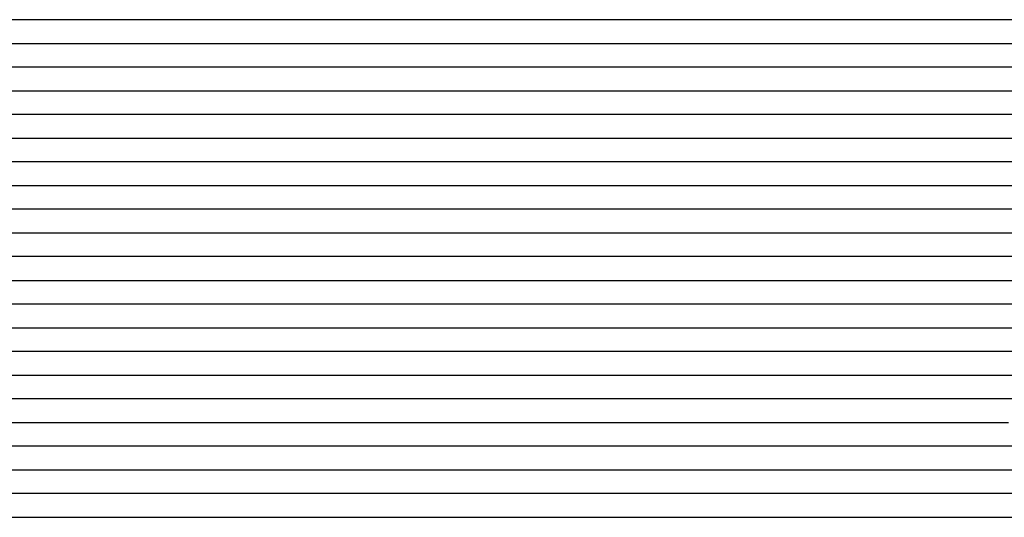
# Model space of a CAD drawing. Extents: x -4 to 4.3, y -2 to 2.5.
# Tile 43 of 108: x -0.37 to 0.15, y 0.83 to 1.09. Entities that reach past the tile are written whole.
import ezdxf

# ---------------------------------------------------------------- set-up
doc = ezdxf.new("R2010")
doc.units = 0

msp = doc.modelspace()

# ---------------------------------------------------------------- linework, layer by layer
at = {"layer": 'Default', "color": 72, "linetype": 'CONTINUOUS'}
for p, q in [((-0.231551, 1.08754, -0.040859), (-1.090876, 1.08754, -0.0405)), ((-0.216027, 1.08754, -0.042044), (-0.231551, 1.08754, -0.040859)), ((-0.200671, 1.08754, -0.043804), (-0.216027, 1.08754, -0.042044)), ((-0.185466, 1.08754, -0.046664), (-0.200671, 1.08754, -0.043804)), ((-0.170533, 1.08754, -0.050195), (-0.185466, 1.08754, -0.046664)), ((-0.155836, 1.08754, -0.05472), (-0.170533, 1.08754, -0.050195)), ((-0.141511, 1.08754, -0.059892), (-0.155836, 1.08754, -0.05472)), ((-0.127454, 1.08754, -0.066016), (-0.141511, 1.08754, -0.059892)), ((-0.113915, 1.08754, -0.072585), (-0.127454, 1.08754, -0.066016)), ((-0.100761, 1.08754, -0.080164), (-0.113915, 1.08754, -0.072585)), ((-0.088086, 1.08754, -0.08829), (-0.100761, 1.08754, -0.080164)), ((-0.07601, 1.08754, -0.096995), (-0.088086, 1.08754, -0.08829)), ((-0.064549, 1.08754, -0.106405), (-0.07601, 1.08754, -0.096995)), ((-0.053719, 1.08754, -0.116442), (-0.064549, 1.08754, -0.106405)), ((-0.04351, 1.08754, -0.127056), (-0.053719, 1.08754, -0.116442)), ((-0.034309, 1.08754, -0.137719), (-0.04351, 1.08754, -0.127056)), ((-0.031726, 1.08754, -0.141265), (-0.034309, 1.08754, -0.137719)), ((-0.029142, 1.08754, -0.143671), (-0.031726, 1.08754, -0.141265)), ((-0.023975, 1.08754, -0.136665), (-0.029142, 1.08754, -0.143671)), ((-0.012847, 1.08754, -0.124046), (-0.023975, 1.08754, -0.136665)), ((-0.00121, 1.08754, -0.112576), (-0.012847, 1.08754, -0.124046)), ((0.011082, 1.08754, -0.101563), (-0.00121, 1.08754, -0.112576)), ((0.024072, 1.08754, -0.091369), (0.011082, 1.08754, -0.101563)), ((0.03748, 1.08754, -0.082404), (0.024072, 1.08754, -0.091369)), ((0.051399, 1.08754, -0.074077), (0.03748, 1.08754, -0.082404)), ((0.065725, 1.08754, -0.066771), (0.051399, 1.08754, -0.074077)), ((0.080399, 1.08754, -0.060381), (0.065725, 1.08754, -0.066771)), ((0.095313, 1.08754, -0.054926), (0.080399, 1.08754, -0.060381)), ((0.110522, 1.08754, -0.050172), (0.095313, 1.08754, -0.054926)), ((0.12587, 1.08754, -0.04656), (0.110522, 1.08754, -0.050172)), ((0.141389, 1.08754, -0.043597), (0.12587, 1.08754, -0.04656)), ((0.15698, 1.08754, -0.041771), (0.141389, 1.08754, -0.043597)), ((-1.102899, 1.07504, -0.040685), (-0.243548, 1.07504, -0.0405)), ((-0.243548, 1.07504, -0.0405), (-0.227923, 1.07504, -0.0408)), ((-0.227923, 1.07504, -0.0408), (-0.212301, 1.07504, -0.041827)), ((-0.212301, 1.07504, -0.041827), (-0.19671, 1.07504, -0.043955)), ((-0.19671, 1.07504, -0.043955), (-0.181228, 1.07504, -0.04666)), ((-0.181228, 1.07504, -0.04666), (-0.165837, 1.07504, -0.050341)), ((-0.165837, 1.07504, -0.050341), (-0.15064, 1.07504, -0.054989)), ((-0.15064, 1.07504, -0.054989), (-0.135698, 1.07504, -0.060423)), ((-0.135698, 1.07504, -0.060423), (-0.121014, 1.07504, -0.066953)), ((-0.121014, 1.07504, -0.066953), (-0.106737, 1.07504, -0.074185)), ((-0.106737, 1.07504, -0.074185), (-0.092799, 1.07504, -0.082466)), ((-0.092799, 1.07504, -0.082466), (-0.079365, 1.07504, -0.091421)), ((-0.079365, 1.07504, -0.091421), (-0.066365, 1.07504, -0.10127)), ((-0.066365, 1.07504, -0.10127), (-0.05391, 1.07504, -0.112268)), ((-0.05391, 1.07504, -0.112268), (-0.042198, 1.07504, -0.124068)), ((-0.042198, 1.07504, -0.124068), (-0.03119, 1.07504, -0.136383)), ((-0.03119, 1.07504, -0.136383), (-0.025984, 1.07504, -0.142655)), ((-0.025984, 1.07504, -0.142655), (-0.023381, 1.07504, -0.140839)), ((-0.023381, 1.07504, -0.140839), (-0.01021, 1.07504, -0.125659)), ((-0.01021, 1.07504, -0.125659), (-0.000049, 1.07504, -0.115182)), ((-0.000049, 1.07504, -0.115182), (0.010829, 1.07504, -0.105143)), ((0.010829, 1.07504, -0.105143), (0.022312, 1.07504, -0.09575)), ((0.022312, 1.07504, -0.09575), (0.034406, 1.07504, -0.087027)), ((0.034406, 1.07504, -0.087027), (0.047078, 1.07504, -0.079053)), ((0.047078, 1.07504, -0.079053), (0.060303, 1.07504, -0.071392)), ((0.060303, 1.07504, -0.071392), (0.073824, 1.07504, -0.064799)), ((0.073824, 1.07504, -0.064799), (0.087867, 1.07504, -0.058944)), ((0.087867, 1.07504, -0.058944), (0.102289, 1.07504, -0.053771)), ((0.102289, 1.07504, -0.053771), (0.116997, 1.07504, -0.049588)), ((0.116997, 1.07504, -0.049588), (0.132026, 1.07504, -0.046083)), ((0.132026, 1.07504, -0.046083), (0.147242, 1.07504, -0.043364)), ((0.147242, 1.07504, -0.043364), (0.162624, 1.07504, -0.041603)), ((-0.220994, 1.06254, -0.040881), (-1.080319, 1.06254, -0.0405)), ((-0.205516, 1.06254, -0.042061), (-0.220994, 1.06254, -0.040881)), ((-0.190158, 1.06254, -0.04418), (-0.205516, 1.06254, -0.042061)), ((-0.17504, 1.06254, -0.047012), (-0.190158, 1.06254, -0.04418)), ((-0.145461, 1.06254, -0.055285), (-0.17504, 1.06254, -0.047012)), ((-0.131066, 1.06254, -0.06075), (-0.145461, 1.06254, -0.055285)), ((-0.117148, 1.06254, -0.066625), (-0.131066, 1.06254, -0.06075)), ((-0.103637, 1.06254, -0.07352), (-0.117148, 1.06254, -0.066625)), ((-0.090531, 1.06254, -0.081132), (-0.103637, 1.06254, -0.07352)), ((-0.078001, 1.06254, -0.089266), (-0.090531, 1.06254, -0.081132)), ((-0.06607, 1.06254, -0.098154), (-0.078001, 1.06254, -0.089266)), ((-0.054696, 1.06254, -0.107773), (-0.06607, 1.06254, -0.098154)), ((-0.04387, 1.06254, -0.11797), (-0.054696, 1.06254, -0.107773)), ((-0.027837, 1.06254, -0.135064), (-0.04387, 1.06254, -0.11797)), ((-0.02504, 1.06254, -0.138967), (-0.027837, 1.06254, -0.135064)), ((-0.022243, 1.06254, -0.142008), (-0.02504, 1.06254, -0.138967)), ((-0.011769, 1.06254, -0.131797), (-0.022243, 1.06254, -0.142008)), ((-0.000507, 1.06254, -0.119331), (-0.011769, 1.06254, -0.131797)), ((0.011519, 1.06254, -0.107766), (-0.000507, 1.06254, -0.119331)), ((0.024203, 1.06254, -0.097243), (0.011519, 1.06254, -0.107766)), ((0.037274, 1.06254, -0.087839), (0.024203, 1.06254, -0.097243)), ((0.050986, 1.06254, -0.07886), (0.037274, 1.06254, -0.087839)), ((0.064995, 1.06254, -0.071206), (0.050986, 1.06254, -0.07886)), ((0.079482, 1.06254, -0.06405), (0.064995, 1.06254, -0.071206)), ((0.094196, 1.06254, -0.058105), (0.079482, 1.06254, -0.06405)), ((0.109276, 1.06254, -0.052717), (0.094196, 1.06254, -0.058105)), ((0.124523, 1.06254, -0.04858), (0.109276, 1.06254, -0.052717)), ((0.139973, 1.06254, -0.04512), (0.124523, 1.06254, -0.04858)), ((0.155529, 1.06254, -0.042766), (0.139973, 1.06254, -0.04512)), ((-1.097313, 1.05004, -0.04067), (-0.237969, 1.05004, -0.0405)), ((-0.237969, 1.05004, -0.0405), (-0.222344, 1.05004, -0.040695)), ((-0.222344, 1.05004, -0.040695), (-0.20672, 1.05004, -0.041608)), ((-0.20672, 1.05004, -0.041608), (-0.191122, 1.05004, -0.043431)), ((-0.191122, 1.05004, -0.043431), (-0.175602, 1.05004, -0.045951)), ((-0.175602, 1.05004, -0.045951), (-0.160179, 1.05004, -0.049608)), ((-0.160179, 1.05004, -0.049608), (-0.144976, 1.05004, -0.053979)), ((-0.144976, 1.05004, -0.053979), (-0.129959, 1.05004, -0.059422)), ((-0.129959, 1.05004, -0.059422), (-0.115269, 1.05004, -0.065662)), ((-0.115269, 1.05004, -0.065662), (-0.100888, 1.05004, -0.072706)), ((-0.100888, 1.05004, -0.072706), (-0.086856, 1.05004, -0.080681)), ((-0.086856, 1.05004, -0.080681), (-0.073271, 1.05004, -0.089698)), ((-0.073271, 1.05004, -0.089698), (-0.060253, 1.05004, -0.09925)), ((-0.060253, 1.05004, -0.09925), (-0.047656, 1.05004, -0.110015)), ((-0.047656, 1.05004, -0.110015), (-0.035777, 1.05004, -0.121764)), ((-0.035777, 1.05004, -0.121764), (-0.024668, 1.05004, -0.134294)), ((-0.024668, 1.05004, -0.134294), (-0.014302, 1.05004, -0.13952)), ((-0.014302, 1.05004, -0.13952), (-0.012558, 1.05004, -0.137515)), ((-0.012558, 1.05004, -0.137515), (-0.010814, 1.05004, -0.135196)), ((-0.010814, 1.05004, -0.135196), (-0.007326, 1.05004, -0.130929)), ((-0.007326, 1.05004, -0.130929), (-0.00035, 1.05004, -0.123288)), ((-0.00035, 1.05004, -0.123288), (0.010185, 1.05004, -0.112692)), ((0.010185, 1.05004, -0.112692), (0.021202, 1.05004, -0.10286)), ((0.021202, 1.05004, -0.10286), (0.03286, 1.05004, -0.093676)), ((0.03286, 1.05004, -0.093676), (0.045134, 1.05004, -0.085183)), ((0.045134, 1.05004, -0.085183), (0.057982, 1.05004, -0.076975)), ((0.057982, 1.05004, -0.076975), (0.07115, 1.05004, -0.069792)), ((0.07115, 1.05004, -0.069792), (0.084866, 1.05004, -0.063423)), ((0.084866, 1.05004, -0.063423), (0.099038, 1.05004, -0.05754)), ((0.099038, 1.05004, -0.05754), (0.113469, 1.05004, -0.052683)), ((0.113469, 1.05004, -0.052683), (0.128278, 1.05004, -0.048401)), ((0.128278, 1.05004, -0.048401), (0.143288, 1.05004, -0.04522)), ((0.143288, 1.05004, -0.04522), (0.158574, 1.05004, -0.042712)), ((-0.215147, 1.03754, -0.040726), (-1.090102, 1.03754, -0.040513)), ((-0.19964, 1.03754, -0.041879), (-0.215147, 1.03754, -0.040726)), ((-0.184259, 1.03754, -0.043781), (-0.19964, 1.03754, -0.041879)), ((-0.16907, 1.03754, -0.046499), (-0.184259, 1.03754, -0.043781)), ((-0.154063, 1.03754, -0.050117), (-0.16907, 1.03754, -0.046499)), ((-0.13939, 1.03754, -0.054374), (-0.154063, 1.03754, -0.050117)), ((-0.12499, 1.03754, -0.059643), (-0.13939, 1.03754, -0.054374)), ((-0.110982, 1.03754, -0.065542), (-0.12499, 1.03754, -0.059643)), ((-0.097458, 1.03754, -0.072225), (-0.110982, 1.03754, -0.065542)), ((-0.084289, 1.03754, -0.079848), (-0.097458, 1.03754, -0.072225)), ((-0.071659, 1.03754, -0.087912), (-0.084289, 1.03754, -0.079848)), ((-0.059621, 1.03754, -0.096679), (-0.071659, 1.03754, -0.087912)), ((-0.048238, 1.03754, -0.106099), (-0.059621, 1.03754, -0.096679)), ((-0.037548, 1.03754, -0.11615), (-0.048238, 1.03754, -0.106099)), ((-0.027497, 1.03754, -0.126865), (-0.037548, 1.03754, -0.11615)), ((-0.018438, 1.03754, -0.137648), (-0.027497, 1.03754, -0.126865)), ((-0.015848, 1.03754, -0.141288), (-0.018438, 1.03754, -0.137648)), ((-0.013257, 1.03754, -0.143237), (-0.015848, 1.03754, -0.141288)), ((-0.008076, 1.03754, -0.136383), (-0.013257, 1.03754, -0.143237)), ((0.003073, 1.03754, -0.123799), (-0.008076, 1.03754, -0.136383)), ((0.014647, 1.03754, -0.112434), (0.003073, 1.03754, -0.123799)), ((0.026964, 1.03754, -0.101265), (0.014647, 1.03754, -0.112434)), ((0.039947, 1.03754, -0.09113), (0.026964, 1.03754, -0.101265)), ((0.053276, 1.03754, -0.082205), (0.039947, 1.03754, -0.09113)), ((0.067217, 1.03754, -0.073676), (0.053276, 1.03754, -0.082205)), ((0.081492, 1.03754, -0.066453), (0.067217, 1.03754, -0.073676)), ((0.096189, 1.03754, -0.05991), (0.081492, 1.03754, -0.066453)), ((0.11113, 1.03754, -0.054518), (0.096189, 1.03754, -0.05991)), ((0.126359, 1.03754, -0.049858), (0.11113, 1.03754, -0.054518)), ((0.141717, 1.03754, -0.046334), (0.126359, 1.03754, -0.049858)), ((0.157236, 1.03754, -0.043427), (0.141717, 1.03754, -0.046334)), ((-1.098306, 1.02504, -0.040828), (-0.223354, 1.02504, -0.040511)), ((-0.223354, 1.02504, -0.040511), (-0.207729, 1.02504, -0.040876)), ((-0.207729, 1.02504, -0.040876), (-0.192108, 1.02504, -0.042204)), ((-0.192108, 1.02504, -0.042204), (-0.176539, 1.02504, -0.044231)), ((-0.176539, 1.02504, -0.044231), (-0.161045, 1.02504, -0.047294)), ((-0.161045, 1.02504, -0.047294), (-0.145717, 1.02504, -0.051268)), ((-0.145717, 1.02504, -0.051268), (-0.130592, 1.02504, -0.055964)), ((-0.130592, 1.02504, -0.055964), (-0.11567, 1.02504, -0.061785)), ((-0.11567, 1.02504, -0.061785), (-0.101113, 1.02504, -0.068294)), ((-0.101113, 1.02504, -0.068294), (-0.086849, 1.02504, -0.076066)), ((-0.086849, 1.02504, -0.076066), (-0.073128, 1.02504, -0.084589)), ((-0.073128, 1.02504, -0.084589), (-0.059855, 1.02504, -0.094004)), ((-0.059855, 1.02504, -0.094004), (-0.047111, 1.02504, -0.104591)), ((-0.047111, 1.02504, -0.104591), (-0.035092, 1.02504, -0.115984)), ((-0.035092, 1.02504, -0.115984), (-0.023753, 1.02504, -0.127917)), ((-0.023753, 1.02504, -0.127917), (-0.012989, 1.02504, -0.140971)), ((-0.012989, 1.02504, -0.140971), (-0.008019, 1.02504, -0.1412)), ((-0.008019, 1.02504, -0.1412), (-0.005534, 1.02504, -0.138089)), ((-0.005534, 1.02504, -0.138089), (-0.003049, 1.02504, -0.134689)), ((-0.003049, 1.02504, -0.134689), (0.00617, 1.02504, -0.124199)), ((0.00617, 1.02504, -0.124199), (0.016484, 1.02504, -0.113654)), ((0.016484, 1.02504, -0.113654), (0.02741, 1.02504, -0.103713)), ((0.02741, 1.02504, -0.103713), (0.038967, 1.02504, -0.094413)), ((0.038967, 1.02504, -0.094413), (0.05114, 1.02504, -0.085834)), ((0.05114, 1.02504, -0.085834), (0.063912, 1.02504, -0.077754)), ((0.063912, 1.02504, -0.077754), (0.077117, 1.02504, -0.070325)), ((0.077117, 1.02504, -0.070325), (0.090735, 1.02504, -0.063887)), ((0.090735, 1.02504, -0.063887), (0.104861, 1.02504, -0.057881)), ((0.104861, 1.02504, -0.057881), (0.11924, 1.02504, -0.052961)), ((0.11924, 1.02504, -0.052961), (0.134023, 1.02504, -0.048706)), ((0.134023, 1.02504, -0.048706), (0.149039, 1.02504, -0.045459)), ((0.149039, 1.02504, -0.045459), (0.164311, 1.02504, -0.042926)), ((-0.214399, 1.01254, -0.04056), (-1.089384, 1.01254, -0.040516)), ((-0.198847, 1.01254, -0.041236), (-0.214399, 1.01254, -0.04056)), ((-0.183384, 1.01254, -0.042737), (-0.198847, 1.01254, -0.041236)), ((-0.168092, 1.01254, -0.044957), (-0.183384, 1.01254, -0.042737)), ((-0.153016, 1.01254, -0.048122), (-0.168092, 1.01254, -0.044957)), ((-0.138245, 1.01254, -0.052145), (-0.153016, 1.01254, -0.048122)), ((-0.123744, 1.01254, -0.057147), (-0.138245, 1.01254, -0.052145)), ((-0.109714, 1.01254, -0.062775), (-0.123744, 1.01254, -0.057147)), ((-0.095989, 1.01254, -0.069504), (-0.109714, 1.01254, -0.062775)), ((-0.082762, 1.01254, -0.0767), (-0.095989, 1.01254, -0.069504)), ((-0.070107, 1.01254, -0.084658), (-0.082762, 1.01254, -0.0767)), ((-0.058039, 1.01254, -0.093399), (-0.070107, 1.01254, -0.084658)), ((-0.046404, 1.01254, -0.102967), (-0.058039, 1.01254, -0.093399)), ((-0.035444, 1.01254, -0.112792), (-0.046404, 1.01254, -0.102967)), ((-0.025189, 1.01254, -0.123211), (-0.035444, 1.01254, -0.112792)), ((-0.010377, 1.01254, -0.140602), (-0.025189, 1.01254, -0.123211)), ((-0.005453, 1.01254, -0.142329), (-0.010377, 1.01254, -0.140602)), ((0.005197, 1.01254, -0.129207), (-0.005453, 1.01254, -0.142329)), ((0.016635, 1.01254, -0.116929), (0.005197, 1.01254, -0.129207)), ((0.028807, 1.01254, -0.105601), (0.016635, 1.01254, -0.116929)), ((0.041358, 1.01254, -0.095499), (0.028807, 1.01254, -0.105601)), ((0.054599, 1.01254, -0.085681), (0.041358, 1.01254, -0.095499)), ((0.068342, 1.01254, -0.07707), (0.054599, 1.01254, -0.085681)), ((0.082472, 1.01254, -0.069427), (0.068342, 1.01254, -0.07707)), ((0.097, 1.01254, -0.06257), (0.082472, 1.01254, -0.069427)), ((0.111816, 1.01254, -0.056703), (0.097, 1.01254, -0.06257)), ((0.126896, 1.01254, -0.051652), (0.111816, 1.01254, -0.056703)), ((0.142217, 1.01254, -0.047495), (0.126896, 1.01254, -0.051652)), ((0.157675, 1.01254, -0.044404), (0.142217, 1.01254, -0.047495)), ((-1.097568, 1.00004, -0.040718), (-0.222602, 1.00004, -0.0405)), ((-0.222602, 1.00004, -0.0405), (-0.206977, 1.00004, -0.040619)), ((-0.206977, 1.00004, -0.040619), (-0.191353, 1.00004, -0.041394)), ((-0.191353, 1.00004, -0.041394), (-0.175747, 1.00004, -0.043256)), ((-0.175747, 1.00004, -0.043256), (-0.160232, 1.00004, -0.045845)), ((-0.160232, 1.00004, -0.045845), (-0.14482, 1.00004, -0.049623)), ((-0.14482, 1.00004, -0.049623), (-0.129644, 1.00004, -0.054062)), ((-0.129644, 1.00004, -0.054062), (-0.114648, 1.00004, -0.059603)), ((-0.114648, 1.00004, -0.059603), (-0.099991, 1.00004, -0.065964)), ((-0.099991, 1.00004, -0.065964), (-0.085658, 1.00004, -0.07346)), ((-0.085658, 1.00004, -0.07346), (-0.071812, 1.00004, -0.081589)), ((-0.071812, 1.00004, -0.081589), (-0.058338, 1.00004, -0.090996)), ((-0.058338, 1.00004, -0.090996), (-0.045526, 1.00004, -0.101095)), ((-0.045526, 1.00004, -0.101095), (-0.033255, 1.00004, -0.111958)), ((-0.033255, 1.00004, -0.111958), (-0.021556, 1.00004, -0.12391)), ((-0.021556, 1.00004, -0.12391), (-0.010626, 1.00004, -0.13675)), ((-0.010626, 1.00004, -0.13675), (-0.005562, 1.00004, -0.143397)), ((-0.005562, 1.00004, -0.143397), (-0.00303, 1.00004, -0.14348)), ((-0.00303, 1.00004, -0.14348), (0.009414, 1.00004, -0.128472)), ((0.009414, 1.00004, -0.128472), (0.019404, 1.00004, -0.117845)), ((0.019404, 1.00004, -0.117845), (0.030105, 1.00004, -0.107786)), ((0.030105, 1.00004, -0.107786), (0.04149, 1.00004, -0.098072)), ((0.04149, 1.00004, -0.098072), (0.053376, 1.00004, -0.088986)), ((0.053376, 1.00004, -0.088986), (0.06579, 1.00004, -0.080696)), ((0.06579, 1.00004, -0.080696), (0.078784, 1.00004, -0.073204)), ((0.078784, 1.00004, -0.073204), (0.09232, 1.00004, -0.066071)), ((0.09232, 1.00004, -0.066071), (0.106144, 1.00004, -0.059968)), ((0.106144, 1.00004, -0.059968), (0.120437, 1.00004, -0.05466)), ((0.120437, 1.00004, -0.05466), (0.135085, 1.00004, -0.050058)), ((0.135085, 1.00004, -0.050058), (0.149992, 1.00004, -0.046382)), ((0.149992, 1.00004, -0.046382), (0.165162, 1.00004, -0.043548)), ((-0.202335, 0.98754, -0.040654), (-1.077302, 0.98754, -0.0405)), ((-0.186802, 0.98754, -0.041639), (-0.202335, 0.98754, -0.040654)), ((-0.171443, 0.98754, -0.043316), (-0.186802, 0.98754, -0.041639)), ((-0.156217, 0.98754, -0.046162), (-0.171443, 0.98754, -0.043316)), ((-0.141312, 0.98754, -0.049595), (-0.156217, 0.98754, -0.046162)), ((-0.126602, 0.98754, -0.054222), (-0.141312, 0.98754, -0.049595)), ((-0.112331, 0.98754, -0.059334), (-0.126602, 0.98754, -0.054222)), ((-0.09836, 0.98754, -0.065562), (-0.112331, 0.98754, -0.059334)), ((-0.084835, 0.98754, -0.072337), (-0.09836, 0.98754, -0.065562)), ((-0.071872, 0.98754, -0.079835), (-0.084835, 0.98754, -0.072337)), ((-0.059392, 0.98754, -0.088232), (-0.071872, 0.98754, -0.079835)), ((-0.047408, 0.98754, -0.097262), (-0.059392, 0.98754, -0.088232)), ((-0.036069, 0.98754, -0.106749), (-0.047408, 0.98754, -0.097262)), ((-0.025406, 0.98754, -0.116858), (-0.036069, 0.98754, -0.106749)), ((-0.015556, 0.98754, -0.127409), (-0.025406, 0.98754, -0.116858)), ((-0.003043, 0.98754, -0.142667), (-0.015556, 0.98754, -0.127409)), ((0.007346, 0.98754, -0.134896), (-0.003043, 0.98754, -0.142667)), ((0.018382, 0.98754, -0.1225), (0.007346, 0.98754, -0.134896)), ((0.029983, 0.98754, -0.110873), (0.018382, 0.98754, -0.1225)), ((0.04233, 0.98754, -0.099732), (0.029983, 0.98754, -0.110873)), ((0.0553, 0.98754, -0.089674), (0.04233, 0.98754, -0.099732)), ((0.068672, 0.98754, -0.080689), (0.0553, 0.98754, -0.089674)), ((0.082653, 0.98754, -0.072238), (0.068672, 0.98754, -0.080689)), ((0.096951, 0.98754, -0.065104), (0.082653, 0.98754, -0.072238)), ((0.111688, 0.98754, -0.058611), (0.096951, 0.98754, -0.065104)), ((0.126663, 0.98754, -0.053334), (0.111688, 0.98754, -0.058611)), ((0.14194, 0.98754, -0.048785), (0.126663, 0.98754, -0.053334)), ((0.157342, 0.98754, -0.045475), (0.14194, 0.98754, -0.048785)), ((-1.093166, 0.97504, -0.040551), (-0.218181, 0.97504, -0.0405)), ((-0.218181, 0.97504, -0.0405), (-0.202556, 0.97504, -0.040559)), ((-0.202556, 0.97504, -0.040559), (-0.186931, 0.97504, -0.041502)), ((-0.186931, 0.97504, -0.041502), (-0.171334, 0.97504, -0.043015)), ((-0.171334, 0.97504, -0.043015), (-0.155782, 0.97504, -0.045638)), ((-0.155782, 0.97504, -0.045638), (-0.140375, 0.97504, -0.049132)), ((-0.140375, 0.97504, -0.049132), (-0.125137, 0.97504, -0.053607)), ((-0.125137, 0.97504, -0.053607), (-0.110145, 0.97504, -0.059067)), ((-0.110145, 0.97504, -0.059067), (-0.095463, 0.97504, -0.065421)), ((-0.095463, 0.97504, -0.065421), (-0.081123, 0.97504, -0.072742)), ((-0.081123, 0.97504, -0.072742), (-0.067207, 0.97504, -0.081099)), ((-0.067207, 0.97504, -0.081099), (-0.053812, 0.97504, -0.090093)), ((-0.053812, 0.97504, -0.090093), (-0.04084, 0.97504, -0.100433)), ((-0.04084, 0.97504, -0.100433), (-0.028621, 0.97504, -0.111789)), ((-0.028621, 0.97504, -0.111789), (-0.017176, 0.97504, -0.123718)), ((-0.017176, 0.97504, -0.123718), (-0.006359, 0.97504, -0.136493)), ((-0.006359, 0.97504, -0.136493), (0.003738, 0.97504, -0.142872)), ((0.003738, 0.97504, -0.142872), (0.005389, 0.97504, -0.14082)), ((0.005389, 0.97504, -0.14082), (0.00704, 0.97504, -0.138934)), ((0.00704, 0.97504, -0.138934), (0.010343, 0.97504, -0.13456)), ((0.010343, 0.97504, -0.13456), (0.016948, 0.97504, -0.126928)), ((0.016948, 0.97504, -0.126928), (0.027172, 0.97504, -0.11603)), ((0.027172, 0.97504, -0.11603), (0.037863, 0.97504, -0.105972)), ((0.037863, 0.97504, -0.105972), (0.049243, 0.97504, -0.09624)), ((0.049243, 0.97504, -0.09624), (0.061118, 0.97504, -0.087268)), ((0.061118, 0.97504, -0.087268), (0.073585, 0.97504, -0.079061)), ((0.073585, 0.97504, -0.079061), (0.086636, 0.97504, -0.07169)), ((0.086636, 0.97504, -0.07169), (0.100241, 0.97504, -0.06465)), ((0.100241, 0.97504, -0.06465), (0.114118, 0.97504, -0.058684)), ((0.114118, 0.97504, -0.058684), (0.128473, 0.97504, -0.0535)), ((0.128473, 0.97504, -0.0535), (0.143169, 0.97504, -0.049089)), ((0.143169, 0.97504, -0.049089), (0.158134, 0.97504, -0.045661)), ((-0.195566, 0.96254, -0.040687), (-1.086159, 0.96254, -0.0405)), ((-0.180054, 0.96254, -0.041662), (-0.195566, 0.96254, -0.040687)), ((-0.1647, 0.96254, -0.04352), (-0.180054, 0.96254, -0.041662)), ((-0.149511, 0.96254, -0.046385), (-0.1647, 0.96254, -0.04352)), ((-0.134608, 0.96254, -0.04998), (-0.149511, 0.96254, -0.046385)), ((-0.120006, 0.96254, -0.054582), (-0.134608, 0.96254, -0.04998)), ((-0.105761, 0.96254, -0.060006), (-0.120006, 0.96254, -0.054582)), ((-0.092023, 0.96254, -0.066197), (-0.105761, 0.96254, -0.060006)), ((-0.078633, 0.96254, -0.073452), (-0.092023, 0.96254, -0.066197)), ((-0.065762, 0.96254, -0.081195), (-0.078633, 0.96254, -0.073452)), ((-0.053486, 0.96254, -0.089643), (-0.065762, 0.96254, -0.081195)), ((-0.041824, 0.96254, -0.098826), (-0.053486, 0.96254, -0.089643)), ((-0.030789, 0.96254, -0.108666), (-0.041824, 0.96254, -0.098826)), ((-0.020393, 0.96254, -0.119087), (-0.030789, 0.96254, -0.108666)), ((-0.010633, 0.96254, -0.130037), (-0.020393, 0.96254, -0.119087)), ((-0.001943, 0.96254, -0.140902), (-0.010633, 0.96254, -0.130037)), ((0.000502, 0.96254, -0.144556), (-0.001943, 0.96254, -0.140902)), ((0.002948, 0.96254, -0.14741), (0.000502, 0.96254, -0.144556)), ((0.018412, 0.96254, -0.127987), (0.002948, 0.96254, -0.14741)), ((0.029771, 0.96254, -0.115628), (0.018412, 0.96254, -0.127987)), ((0.041886, 0.96254, -0.104186), (0.029771, 0.96254, -0.115628)), ((0.054596, 0.96254, -0.093834), (0.041886, 0.96254, -0.104186)), ((0.067771, 0.96254, -0.084413), (0.054596, 0.96254, -0.093834)), ((0.081575, 0.96254, -0.07561), (0.067771, 0.96254, -0.084413)), ((0.09571, 0.96254, -0.068116), (0.081575, 0.96254, -0.07561)), ((0.110311, 0.96254, -0.061236), (0.09571, 0.96254, -0.068116)), ((0.125162, 0.96254, -0.055578), (0.110311, 0.96254, -0.061236)), ((0.140331, 0.96254, -0.050618), (0.125162, 0.96254, -0.055578)), ((0.155648, 0.96254, -0.046834), (0.140331, 0.96254, -0.050618)), ((-1.1102, 0.95004, -0.041049), (-0.204026, 0.95004, -0.0405)), ((-0.204026, 0.95004, -0.0405), (-0.188401, 0.95004, -0.04098)), ((-0.188401, 0.95004, -0.04098), (-0.172783, 0.95004, -0.042212)), ((-0.172783, 0.95004, -0.042212), (-0.157207, 0.95004, -0.044591)), ((-0.157207, 0.95004, -0.044591), (-0.141761, 0.95004, -0.047798)), ((-0.141761, 0.95004, -0.047798), (-0.126462, 0.95004, -0.052113)), ((-0.126462, 0.95004, -0.052113), (-0.111424, 0.95004, -0.057324)), ((-0.111424, 0.95004, -0.057324), (-0.09666, 0.95004, -0.063611)), ((-0.09666, 0.95004, -0.063611), (-0.082284, 0.95004, -0.070719)), ((-0.082284, 0.95004, -0.070719), (-0.068277, 0.95004, -0.079109)), ((-0.068277, 0.95004, -0.079109), (-0.054873, 0.95004, -0.087922)), ((-0.054873, 0.95004, -0.087922), (-0.041818, 0.95004, -0.098007)), ((-0.041818, 0.95004, -0.098007), (-0.029452, 0.95004, -0.10914)), ((-0.029452, 0.95004, -0.10914), (-0.01784, 0.95004, -0.120989)), ((-0.01784, 0.95004, -0.120989), (-0.006904, 0.95004, -0.133511)), ((-0.006904, 0.95004, -0.133511), (0.003375, 0.95004, -0.147138)), ((0.003375, 0.95004, -0.147138), (0.005727, 0.95004, -0.147321)), ((0.005727, 0.95004, -0.147321), (0.012784, 0.95004, -0.137547)), ((0.012784, 0.95004, -0.137547), (0.021917, 0.95004, -0.12663)), ((0.021917, 0.95004, -0.12663), (0.031943, 0.95004, -0.115983)), ((0.031943, 0.95004, -0.115983), (0.042655, 0.95004, -0.105833)), ((0.042655, 0.95004, -0.105833), (0.053997, 0.95004, -0.096322)), ((0.053997, 0.95004, -0.096322), (0.06597, 0.95004, -0.087439)), ((0.06597, 0.95004, -0.087439), (0.078519, 0.95004, -0.078951)), ((0.078519, 0.95004, -0.078951), (0.091461, 0.95004, -0.071424)), ((0.091461, 0.95004, -0.071424), (0.104967, 0.95004, -0.06478)), ((0.104967, 0.95004, -0.06478), (0.118988, 0.95004, -0.05856)), ((0.118988, 0.95004, -0.05856), (0.133271, 0.95004, -0.05344)), ((0.133271, 0.95004, -0.05344), (0.147979, 0.95004, -0.049045)), ((0.147979, 0.95004, -0.049045), (0.16295, 0.95004, -0.04561)), ((-0.193797, 0.93754, -0.040646), (-1.084385, 0.93754, -0.0405)), ((-0.178272, 0.93754, -0.041702), (-0.193797, 0.93754, -0.040646)), ((-0.162927, 0.93754, -0.043448), (-0.178272, 0.93754, -0.041702)), ((-0.147741, 0.93754, -0.046364), (-0.162927, 0.93754, -0.043448)), ((-0.132877, 0.93754, -0.049965), (-0.147741, 0.93754, -0.046364)), ((-0.118232, 0.93754, -0.054711), (-0.132877, 0.93754, -0.049965)), ((-0.104039, 0.93754, -0.059987), (-0.118232, 0.93754, -0.054711)), ((-0.090208, 0.93754, -0.066356), (-0.104039, 0.93754, -0.059987)), ((-0.076814, 0.93754, -0.073395), (-0.090208, 0.93754, -0.066356)), ((-0.063989, 0.93754, -0.0811), (-0.076814, 0.93754, -0.073395)), ((-0.051758, 0.93754, -0.089613), (-0.063989, 0.93754, -0.0811)), ((-0.04014, 0.93754, -0.098849), (-0.051758, 0.93754, -0.089613)), ((-0.0291, 0.93754, -0.108776), (-0.04014, 0.93754, -0.098849)), ((-0.018722, 0.93754, -0.11917), (-0.0291, 0.93754, -0.108776)), ((-0.009092, 0.93754, -0.130009), (-0.018722, 0.93754, -0.11917)), ((0.00329, 0.93754, -0.145666), (-0.009092, 0.93754, -0.130009)), ((0.005721, 0.93754, -0.148875), (0.00329, 0.93754, -0.145666)), ((0.010583, 0.93754, -0.143473), (0.005721, 0.93754, -0.148875)), ((0.021079, 0.93754, -0.130272), (0.010583, 0.93754, -0.143473)), ((0.032327, 0.93754, -0.117868), (0.021079, 0.93754, -0.130272)), ((0.044086, 0.93754, -0.106529), (0.032327, 0.93754, -0.117868)), ((0.056542, 0.93754, -0.09563), (0.044086, 0.93754, -0.106529)), ((0.069692, 0.93754, -0.085673), (0.056542, 0.93754, -0.09563)), ((0.083263, 0.93754, -0.076961), (0.069692, 0.93754, -0.085673)), ((0.097343, 0.93754, -0.068928), (0.083263, 0.93754, -0.076961)), ((0.111833, 0.93754, -0.061956), (0.097343, 0.93754, -0.068928)), ((0.126654, 0.93754, -0.055978), (0.111833, 0.93754, -0.061956)), ((0.141767, 0.93754, -0.050931), (0.126654, 0.93754, -0.055978)), ((0.157102, 0.93754, -0.046906), (0.141767, 0.93754, -0.050931)), ((-1.109513, 0.92504, -0.040715), (-0.203297, 0.92504, -0.0405)), ((-0.203297, 0.92504, -0.0405), (-0.187672, 0.92504, -0.040878)), ((-0.187672, 0.92504, -0.040878), (-0.172052, 0.92504, -0.042072)), ((-0.172052, 0.92504, -0.042072), (-0.156472, 0.92504, -0.044322)), ((-0.156472, 0.92504, -0.044322), (-0.141008, 0.92504, -0.047562)), ((-0.141008, 0.92504, -0.047562), (-0.125715, 0.92504, -0.051732)), ((-0.125715, 0.92504, -0.051732), (-0.11064, 0.92504, -0.056985)), ((-0.11064, 0.92504, -0.056985), (-0.095885, 0.92504, -0.063096)), ((-0.095885, 0.92504, -0.063096), (-0.081449, 0.92504, -0.070261)), ((-0.081449, 0.92504, -0.070261), (-0.067454, 0.92504, -0.078418)), ((-0.067454, 0.92504, -0.078418), (-0.053954, 0.92504, -0.087304)), ((-0.053954, 0.92504, -0.087304), (-0.040903, 0.92504, -0.097416)), ((-0.040903, 0.92504, -0.097416), (-0.028551, 0.92504, -0.10846)), ((-0.028551, 0.92504, -0.10846), (-0.016903, 0.92504, -0.119944)), ((-0.016903, 0.92504, -0.119944), (-0.005777, 0.92504, -0.132572)), ((-0.005777, 0.92504, -0.132572), (0.004552, 0.92504, -0.146122)), ((0.004552, 0.92504, -0.146122), (0.009289, 0.92504, -0.145944)), ((0.009289, 0.92504, -0.145944), (0.011657, 0.92504, -0.142838)), ((0.011657, 0.92504, -0.142838), (0.02423, 0.92504, -0.127412)), ((0.02423, 0.92504, -0.127412), (0.034026, 0.92504, -0.116614)), ((0.034026, 0.92504, -0.116614), (0.044525, 0.92504, -0.106382)), ((0.044525, 0.92504, -0.106382), (0.055714, 0.92504, -0.096557)), ((0.055714, 0.92504, -0.096557), (0.067456, 0.92504, -0.087463)), ((0.067456, 0.92504, -0.087463), (0.079809, 0.92504, -0.079107)), ((0.079809, 0.92504, -0.079107), (0.092751, 0.92504, -0.071572)), ((0.092751, 0.92504, -0.071572), (0.106254, 0.92504, -0.064644)), ((0.106254, 0.92504, -0.064644), (0.120156, 0.92504, -0.058494)), ((0.120156, 0.92504, -0.058494), (0.134446, 0.92504, -0.05343)), ((0.134446, 0.92504, -0.05343), (0.149173, 0.92504, -0.04886)), ((0.149173, 0.92504, -0.04886), (0.164096, 0.92504, -0.045521)), ((-0.193308, 0.91254, -0.040624), (-1.09953, 0.91254, -0.040503)), ((-0.177782, 0.91254, -0.04155), (-0.193308, 0.91254, -0.040624)), ((-0.162411, 0.91254, -0.043291), (-0.177782, 0.91254, -0.04155)), ((-0.147224, 0.91254, -0.046062), (-0.162411, 0.91254, -0.043291)), ((-0.132319, 0.91254, -0.049665), (-0.147224, 0.91254, -0.046062)), ((-0.117675, 0.91254, -0.054271), (-0.132319, 0.91254, -0.049665)), ((-0.103489, 0.91254, -0.059553), (-0.117675, 0.91254, -0.054271)), ((-0.089595, 0.91254, -0.065965), (-0.103489, 0.91254, -0.059553)), ((-0.076202, 0.91254, -0.072857), (-0.089595, 0.91254, -0.065965)), ((-0.063376, 0.91254, -0.080564), (-0.076202, 0.91254, -0.072857)), ((-0.051152, 0.91254, -0.089069), (-0.063376, 0.91254, -0.080564)), ((-0.039412, 0.91254, -0.098416), (-0.051152, 0.91254, -0.089069)), ((-0.028306, 0.91254, -0.10817), (-0.039412, 0.91254, -0.098416)), ((-0.01792, 0.91254, -0.118447), (-0.028306, 0.91254, -0.10817)), ((-0.008253, 0.91254, -0.129314), (-0.01792, 0.91254, -0.118447)), ((0.004127, 0.91254, -0.14488), (-0.008253, 0.91254, -0.129314)), ((0.006533, 0.91254, -0.148182), (0.004127, 0.91254, -0.14488)), ((0.011343, 0.91254, -0.143739), (0.006533, 0.91254, -0.148182)), ((0.021813, 0.91254, -0.13034), (0.011343, 0.91254, -0.143739)), ((0.033006, 0.91254, -0.117942), (0.021813, 0.91254, -0.13034)), ((0.04475, 0.91254, -0.106503), (0.033006, 0.91254, -0.117942)), ((0.057242, 0.91254, -0.095539), (0.04475, 0.91254, -0.106503)), ((0.070419, 0.91254, -0.08564), (0.057242, 0.91254, -0.095539)), ((0.083952, 0.91254, -0.077015), (0.070419, 0.91254, -0.08564)), ((0.098059, 0.91254, -0.068875), (0.083952, 0.91254, -0.077015)), ((0.112527, 0.91254, -0.061985), (0.098059, 0.91254, -0.068875)), ((0.127368, 0.91254, -0.055932), (0.112527, 0.91254, -0.061985)), ((0.142469, 0.91254, -0.05096), (0.127368, 0.91254, -0.055932)), ((0.157817, 0.91254, -0.046881), (0.142469, 0.91254, -0.05096)), ((-1.116816, 0.90004, -0.040806), (-0.210613, 0.90004, -0.0405)), ((-0.210613, 0.90004, -0.0405), (-0.194988, 0.90004, -0.040568)), ((-0.194988, 0.90004, -0.040568), (-0.179363, 0.90004, -0.041492)), ((-0.179363, 0.90004, -0.041492), (-0.163766, 0.90004, -0.04311)), ((-0.163766, 0.90004, -0.04311), (-0.148224, 0.90004, -0.045966)), ((-0.148224, 0.90004, -0.045966), (-0.132856, 0.90004, -0.049592)), ((-0.132856, 0.90004, -0.049592), (-0.117649, 0.90004, -0.054403)), ((-0.117649, 0.90004, -0.054403), (-0.102752, 0.90004, -0.060014)), ((-0.102752, 0.90004, -0.060014), (-0.088129, 0.90004, -0.066833)), ((-0.088129, 0.90004, -0.066833), (-0.073969, 0.90004, -0.074301)), ((-0.073969, 0.90004, -0.074301), (-0.060148, 0.90004, -0.083077)), ((-0.060148, 0.90004, -0.083077), (-0.046957, 0.90004, -0.09251)), ((-0.046957, 0.90004, -0.09251), (-0.034248, 0.90004, -0.102852)), ((-0.034248, 0.90004, -0.102852), (-0.022128, 0.90004, -0.11429)), ((-0.022128, 0.90004, -0.11429), (-0.010765, 0.90004, -0.126647)), ((-0.010765, 0.90004, -0.126647), (-0.000188, 0.90004, -0.139818)), ((-0.000188, 0.90004, -0.139818), (0.009595, 0.90004, -0.146252)), ((0.009595, 0.90004, -0.146252), (0.011227, 0.90004, -0.144102)), ((0.011227, 0.90004, -0.144102), (0.012859, 0.90004, -0.142131)), ((0.012859, 0.90004, -0.142131), (0.016122, 0.90004, -0.137654)), ((0.016122, 0.90004, -0.137654), (0.02265, 0.90004, -0.129632)), ((0.02265, 0.90004, -0.129632), (0.032511, 0.90004, -0.11855)), ((0.032511, 0.90004, -0.11855), (0.042898, 0.90004, -0.108246)), ((0.042898, 0.90004, -0.108246), (0.053991, 0.90004, -0.098549)), ((0.053991, 0.90004, -0.098549), (0.065754, 0.90004, -0.089185)), ((0.065754, 0.90004, -0.089185), (0.077979, 0.90004, -0.080633)), ((0.077979, 0.90004, -0.080633), (0.090783, 0.90004, -0.072895)), ((0.090783, 0.90004, -0.072895), (0.104155, 0.90004, -0.066041)), ((0.104155, 0.90004, -0.066041), (0.11806, 0.90004, -0.059589)), ((0.11806, 0.90004, -0.059589), (0.132233, 0.90004, -0.054265)), ((0.132233, 0.90004, -0.054265), (0.146861, 0.90004, -0.049696)), ((0.146861, 0.90004, -0.049696), (0.161775, 0.90004, -0.046041)), ((-0.193193, 0.88754, -0.040606), (-1.099409, 0.88754, -0.0405)), ((-0.177674, 0.88754, -0.041621), (-0.193193, 0.88754, -0.040606)), ((-0.162322, 0.88754, -0.043421), (-0.177674, 0.88754, -0.041621)), ((-0.147148, 0.88754, -0.046292), (-0.162322, 0.88754, -0.043421)), ((-0.132276, 0.88754, -0.049947), (-0.147148, 0.88754, -0.046292)), ((-0.117653, 0.88754, -0.05466), (-0.132276, 0.88754, -0.049947)), ((-0.103488, 0.88754, -0.059993), (-0.117653, 0.88754, -0.05466)), ((-0.089655, 0.88754, -0.066432), (-0.103488, 0.88754, -0.059993)), ((-0.076291, 0.88754, -0.073453), (-0.089655, 0.88754, -0.066432)), ((-0.063495, 0.88754, -0.081203), (-0.076291, 0.88754, -0.073453)), ((-0.051294, 0.88754, -0.089755), (-0.063495, 0.88754, -0.081203)), ((-0.039705, 0.88754, -0.099024), (-0.051294, 0.88754, -0.089755)), ((-0.02866, 0.88754, -0.109014), (-0.039705, 0.88754, -0.099024)), ((-0.018338, 0.88754, -0.119341), (-0.02866, 0.88754, -0.109014)), ((-0.008753, 0.88754, -0.130235), (-0.018338, 0.88754, -0.119341)), ((0.001349, 0.88754, -0.143241), (-0.008753, 0.88754, -0.130235)), ((0.003738, 0.88754, -0.146059), (0.001349, 0.88754, -0.143241)), ((0.006126, 0.88754, -0.149256), (0.003738, 0.88754, -0.146059)), ((0.010903, 0.88754, -0.14478), (0.006126, 0.88754, -0.149256)), ((0.021307, 0.88754, -0.131315), (0.010903, 0.88754, -0.14478)), ((0.032492, 0.88754, -0.118783), (0.021307, 0.88754, -0.131315)), ((0.044165, 0.88754, -0.107398), (0.032492, 0.88754, -0.118783)), ((0.05659, 0.88754, -0.096341), (0.044165, 0.88754, -0.107398)), ((0.069707, 0.88754, -0.086339), (0.05659, 0.88754, -0.096341)), ((0.083225, 0.88754, -0.077589), (0.069707, 0.88754, -0.086339)), ((0.09728, 0.88754, -0.069443), (0.083225, 0.88754, -0.077589)), ((0.111735, 0.88754, -0.062422), (0.09728, 0.88754, -0.069443)), ((0.126536, 0.88754, -0.056347), (0.111735, 0.88754, -0.062422)), ((0.141627, 0.88754, -0.051243), (0.126536, 0.88754, -0.056347)), ((0.15695, 0.88754, -0.04713), (0.141627, 0.88754, -0.051243)), ((-1.121009, 0.87504, -0.040745), (-0.214798, 0.87504, -0.0405)), ((-0.214798, 0.87504, -0.0405), (-0.199173, 0.87504, -0.040542)), ((-0.199173, 0.87504, -0.040542), (-0.183548, 0.87504, -0.041187)), ((-0.183548, 0.87504, -0.041187), (-0.167937, 0.87504, -0.0429)), ((-0.167937, 0.87504, -0.0429), (-0.152405, 0.87504, -0.04537)), ((-0.152405, 0.87504, -0.04537), (-0.136974, 0.87504, -0.049013)), ((-0.136974, 0.87504, -0.049013), (-0.121767, 0.87504, -0.053494)), ((-0.121767, 0.87504, -0.053494), (-0.106779, 0.87504, -0.059065)), ((-0.106779, 0.87504, -0.059065), (-0.092133, 0.87504, -0.065496)), ((-0.092133, 0.87504, -0.065496), (-0.077826, 0.87504, -0.073108)), ((-0.077826, 0.87504, -0.073108), (-0.064032, 0.87504, -0.081327)), ((-0.064032, 0.87504, -0.081327), (-0.050609, 0.87504, -0.090827)), ((-0.050609, 0.87504, -0.090827), (-0.037855, 0.87504, -0.101204)), ((-0.037855, 0.87504, -0.101204), (-0.025735, 0.87504, -0.112142)), ((-0.025735, 0.87504, -0.112142), (-0.014136, 0.87504, -0.124214)), ((-0.014136, 0.87504, -0.124214), (0.0067, 0.87504, -0.14936)), ((0.0067, 0.87504, -0.14936), (0.009181, 0.87504, -0.145568)), ((0.009181, 0.87504, -0.145568), (0.016625, 0.87504, -0.135864)), ((0.016625, 0.87504, -0.135864), (0.026171, 0.87504, -0.124528)), ((0.026171, 0.87504, -0.124528), (0.036236, 0.87504, -0.113848)), ((0.036236, 0.87504, -0.113848), (0.046952, 0.87504, -0.103691)), ((0.046952, 0.87504, -0.103691), (0.058292, 0.87504, -0.094153)), ((0.058292, 0.87504, -0.094153), (0.07025, 0.87504, -0.085309)), ((0.07025, 0.87504, -0.085309), (0.082813, 0.87504, -0.077237)), ((0.082813, 0.87504, -0.077237), (0.095958, 0.87504, -0.069778)), ((0.095958, 0.87504, -0.069778), (0.109547, 0.87504, -0.062996)), ((0.109547, 0.87504, -0.062996), (0.123528, 0.87504, -0.05727)), ((0.123528, 0.87504, -0.05727), (0.137987, 0.87504, -0.052136)), ((0.137987, 0.87504, -0.052136), (0.152712, 0.87504, -0.048043)), ((-0.191819, 0.86254, -0.040743), (-1.098026, 0.86254, -0.0405)), ((-0.176328, 0.86254, -0.041865), (-0.191819, 0.86254, -0.040743)), ((-0.160995, 0.86254, -0.043884), (-0.176328, 0.86254, -0.041865)), ((-0.145874, 0.86254, -0.046852), (-0.160995, 0.86254, -0.043884)), ((-0.131034, 0.86254, -0.050716), (-0.145874, 0.86254, -0.046852)), ((-0.116483, 0.86254, -0.055509), (-0.131034, 0.86254, -0.050716)), ((-0.102403, 0.86254, -0.061018), (-0.116483, 0.86254, -0.055509)), ((-0.088612, 0.86254, -0.067653), (-0.102403, 0.86254, -0.061018)), ((-0.075342, 0.86254, -0.074722), (-0.088612, 0.86254, -0.067653)), ((-0.062646, 0.86254, -0.082614), (-0.075342, 0.86254, -0.074722)), ((-0.05055, 0.86254, -0.091292), (-0.062646, 0.86254, -0.082614)), ((-0.039038, 0.86254, -0.100704), (-0.05055, 0.86254, -0.091292)), ((-0.028112, 0.86254, -0.110731), (-0.039038, 0.86254, -0.100704)), ((-0.017916, 0.86254, -0.121156), (-0.028112, 0.86254, -0.110731)), ((-0.008375, 0.86254, -0.132234), (-0.017916, 0.86254, -0.121156)), ((0.003616, 0.86254, -0.147778), (-0.008375, 0.86254, -0.132234)), ((0.006052, 0.86254, -0.149167), (0.003616, 0.86254, -0.147778)), ((0.010926, 0.86254, -0.141866), (0.006052, 0.86254, -0.149167)), ((0.021509, 0.86254, -0.128605), (0.010926, 0.86254, -0.141866)), ((0.032875, 0.86254, -0.116259), (0.021509, 0.86254, -0.128605)), ((0.044734, 0.86254, -0.105072), (0.032875, 0.86254, -0.116259)), ((0.057295, 0.86254, -0.094297), (0.044734, 0.86254, -0.105072)), ((0.07054, 0.86254, -0.084498), (0.057295, 0.86254, -0.094297)), ((0.084172, 0.86254, -0.075966), (0.07054, 0.86254, -0.084498)), ((0.098332, 0.86254, -0.068035), (0.084172, 0.86254, -0.075966)), ((0.112861, 0.86254, -0.061257), (0.098332, 0.86254, -0.068035)), ((0.127735, 0.86254, -0.055372), (0.112861, 0.86254, -0.061257)), ((0.142862, 0.86254, -0.050504), (0.127735, 0.86254, -0.055372)), ((0.158228, 0.86254, -0.046527), (0.142862, 0.86254, -0.050504)), ((-1.124686, 0.85004, -0.040874), (-0.202866, 0.85004, -0.040502)), ((-0.202866, 0.85004, -0.040502), (-0.187241, 0.85004, -0.041061)), ((-0.187241, 0.85004, -0.041061), (-0.171626, 0.85004, -0.042414)), ((-0.171626, 0.85004, -0.042414), (-0.15606, 0.85004, -0.04488)), ((-0.15606, 0.85004, -0.04488), (-0.140627, 0.85004, -0.048279)), ((-0.140627, 0.85004, -0.048279), (-0.125368, 0.85004, -0.052677)), ((-0.125368, 0.85004, -0.052677), (-0.110354, 0.85004, -0.058081)), ((-0.110354, 0.85004, -0.058081), (-0.095652, 0.85004, -0.064442)), ((-0.095652, 0.85004, -0.064442), (-0.081312, 0.85004, -0.071739)), ((-0.081312, 0.85004, -0.071739), (-0.067386, 0.85004, -0.080197)), ((-0.067386, 0.85004, -0.080197), (-0.054032, 0.85004, -0.089188)), ((-0.054032, 0.85004, -0.089188), (-0.04107, 0.85004, -0.099426)), ((-0.04107, 0.85004, -0.099426), (-0.028809, 0.85004, -0.110698)), ((-0.028809, 0.85004, -0.110698), (-0.017306, 0.85004, -0.122612)), ((-0.017306, 0.85004, -0.122612), (-0.006453, 0.85004, -0.135297)), ((-0.006453, 0.85004, -0.135297), (0.003705, 0.85004, -0.149069)), ((0.003705, 0.85004, -0.149069), (0.006023, 0.85004, -0.14795)), ((0.006023, 0.85004, -0.14795), (0.008342, 0.85004, -0.14424)), ((0.008342, 0.85004, -0.14424), (0.022472, 0.85004, -0.126527)), ((0.022472, 0.85004, -0.126527), (0.032342, 0.85004, -0.115818)), ((0.032342, 0.85004, -0.115818), (0.042931, 0.85004, -0.105657)), ((0.042931, 0.85004, -0.105657), (0.054206, 0.85004, -0.096115)), ((0.054206, 0.85004, -0.096115), (0.066132, 0.85004, -0.087048)), ((0.066132, 0.85004, -0.087048), (0.078571, 0.85004, -0.078603)), ((0.078571, 0.85004, -0.078603), (0.091498, 0.85004, -0.071055)), ((0.091498, 0.85004, -0.071055), (0.104991, 0.85004, -0.064403)), ((0.104991, 0.85004, -0.064403), (0.119006, 0.85004, -0.058167)), ((0.119006, 0.85004, -0.058167), (0.133281, 0.85004, -0.053064)), ((0.133281, 0.85004, -0.053064), (0.147995, 0.85004, -0.048695)), ((0.147995, 0.85004, -0.048695), (0.162973, 0.85004, -0.045285)), ((-0.191402, 0.83754, -0.040863), (-1.097597, 0.83754, -0.0405)), ((-0.175927, 0.83754, -0.042118), (-0.191402, 0.83754, -0.040863)), ((-0.160621, 0.83754, -0.044251), (-0.175927, 0.83754, -0.042118)), ((-0.145526, 0.83754, -0.047351), (-0.160621, 0.83754, -0.044251)), ((-0.130719, 0.83754, -0.051307), (-0.145526, 0.83754, -0.047351)), ((-0.116204, 0.83754, -0.056201), (-0.130719, 0.83754, -0.051307)), ((-0.102165, 0.83754, -0.061795), (-0.116204, 0.83754, -0.056201)), ((-0.088432, 0.83754, -0.068503), (-0.102165, 0.83754, -0.061795)), ((-0.075211, 0.83754, -0.075678), (-0.088432, 0.83754, -0.068503)), ((-0.062568, 0.83754, -0.083642), (-0.075211, 0.83754, -0.075678)), ((-0.050526, 0.83754, -0.092388), (-0.062568, 0.83754, -0.083642)), ((-0.039096, 0.83754, -0.101837), (-0.050526, 0.83754, -0.092388)), ((-0.02828, 0.83754, -0.111917), (-0.039096, 0.83754, -0.101837)), ((-0.018103, 0.83754, -0.122529), (-0.02828, 0.83754, -0.111917)), ((-0.00843, 0.83754, -0.133797), (-0.018103, 0.83754, -0.122529)), ((-0.000216, 0.83754, -0.144216), (-0.00843, 0.83754, -0.133797)), ((0.002226, 0.83754, -0.148169), (-0.000216, 0.83754, -0.144216)), ((0.004668, 0.83754, -0.148354), (0.002226, 0.83754, -0.148169)), ((0.009552, 0.83754, -0.141049), (0.004668, 0.83754, -0.148354)), ((0.020137, 0.83754, -0.127836), (0.009552, 0.83754, -0.141049)), ((0.031512, 0.83754, -0.115483), (0.020137, 0.83754, -0.127836)), ((0.043565, 0.83754, -0.104134), (0.031512, 0.83754, -0.115483)), ((0.056091, 0.83754, -0.093798), (0.043565, 0.83754, -0.104134)), ((0.069314, 0.83754, -0.083941), (0.056091, 0.83754, -0.093798)), ((0.083041, 0.83754, -0.075297), (0.069314, 0.83754, -0.083941)), ((0.097176, 0.83754, -0.067612), (0.083041, 0.83754, -0.075297)), ((0.111766, 0.83754, -0.060738), (0.097176, 0.83754, -0.067612)), ((0.126626, 0.83754, -0.055044), (0.111766, 0.83754, -0.060738)), ((0.1418, 0.83754, -0.050113), (0.126626, 0.83754, -0.055044)), ((0.157158, 0.83754, -0.046338), (0.1418, 0.83754, -0.050113)), ((-1.116265, 0.82504, -0.040866), (-0.210072, 0.82504, -0.0405)), ((-0.210072, 0.82504, -0.0405), (-0.194447, 0.82504, -0.040718)), ((-0.194447, 0.82504, -0.040718), (-0.178824, 0.82504, -0.041859)), ((-0.178824, 0.82504, -0.041859), (-0.16324, 0.82504, -0.043812)), ((-0.16324, 0.82504, -0.043812), (-0.147736, 0.82504, -0.04701)), ((-0.147736, 0.82504, -0.04701), (-0.132434, 0.82504, -0.050863)), ((-0.132434, 0.82504, -0.050863), (-0.117282, 0.82504, -0.056039)), ((-0.117282, 0.82504, -0.056039), (-0.102495, 0.82504, -0.061856)), ((-0.102495, 0.82504, -0.061856), (-0.087955, 0.82504, -0.069032)), ((-0.087955, 0.82504, -0.069032), (-0.073944, 0.82504, -0.076737)), ((-0.073944, 0.82504, -0.076737), (-0.060252, 0.82504, -0.085688)), ((-0.060252, 0.82504, -0.085688), (-0.047174, 0.82504, -0.095677)), ((-0.047174, 0.82504, -0.095677), (-0.034757, 0.82504, -0.106107)), ((-0.034757, 0.82504, -0.106107), (-0.022792, 0.82504, -0.11772)), ((-0.022792, 0.82504, -0.11772), (-0.01158, 0.82504, -0.130261)), ((-0.01158, 0.82504, -0.130261), (-0.001167, 0.82504, -0.143638)), ((-0.001167, 0.82504, -0.143638), (0.003633, 0.82504, -0.148122)), ((0.003633, 0.82504, -0.148122), (0.006032, 0.82504, -0.145244)), ((0.006032, 0.82504, -0.145244), (0.008432, 0.82504, -0.141417)), ((0.008432, 0.82504, -0.141417), (0.016733, 0.82504, -0.131156)), ((0.016733, 0.82504, -0.131156), (0.02656, 0.82504, -0.120011)), ((0.02656, 0.82504, -0.120011), (0.036895, 0.82504, -0.109534)), ((0.036895, 0.82504, -0.109534), (0.047867, 0.82504, -0.099611)), ((0.047867, 0.82504, -0.099611), (0.059456, 0.82504, -0.090338)), ((0.059456, 0.82504, -0.090338), (0.071656, 0.82504, -0.081788)), ((0.071656, 0.82504, -0.081788), (0.084451, 0.82504, -0.074042)), ((0.084451, 0.82504, -0.074042), (0.097818, 0.82504, -0.066883)), ((0.097818, 0.82504, -0.066883), (0.111591, 0.82504, -0.060489)), ((0.111591, 0.82504, -0.060489), (0.125764, 0.82504, -0.055166)), ((0.125764, 0.82504, -0.055166), (0.140391, 0.82504, -0.050298)), ((0.140391, 0.82504, -0.050298), (0.155217, 0.82504, -0.046651))]:
    msp.add_line(p, q, dxfattribs=at)

doc.saveas('drawing.dxf')
